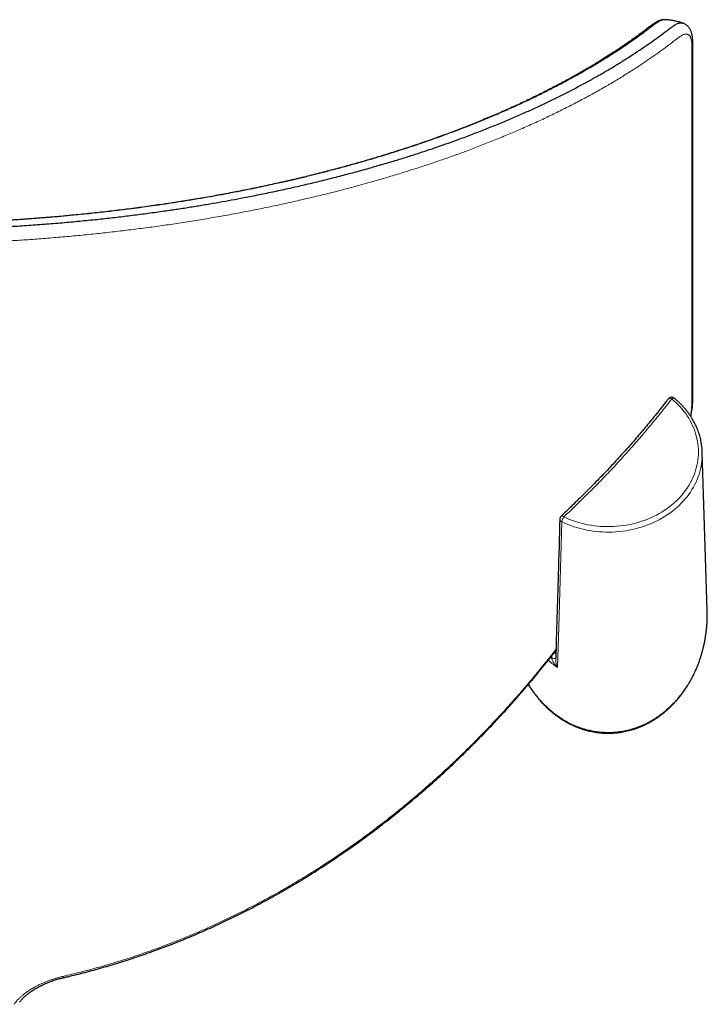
# Model space of a CAD drawing. Header units: millimetres. Extents: x 8 to 2230, y 12 to 2204.
# Tile 21 of 162: x 829 to 913, y 1309 to 1430. Entities that reach past the tile are written whole.
import ezdxf

# ---------------------------------------------------------------- set-up
doc = ezdxf.new("R2010")
doc.units = ezdxf.units.MM

msp = doc.modelspace()

# ---------------------------------------------------------------- linework, layer by layer
at = {"color": 7, "linetype": 'Continuous', "lineweight": 30}
for p, q in [((908.13, 1429.65), (908.12, 1429.65)), ((913.26, 1357.51), (912.65, 1376.82))]:
    msp.add_line(p, q, dxfattribs=at)
at = {"color": 252, "linetype": 'Continuous', "lineweight": 0}
msp.add_line((894.77, 1352.17), (894.57, 1352.33), dxfattribs=at)
at = {"color": 252, "linetype": 'Continuous', "lineweight": 0, "flags": 128}
for points in [[(895.75, 1368.91), (896.09, 1368.75), (896.45, 1368.6), (896.81, 1368.47), (897.17, 1368.34), (897.55, 1368.23), (897.92, 1368.13), (898.3, 1368.04), (898.69, 1367.96), (899.07, 1367.89), (899.46, 1367.83), (899.86, 1367.79), (900.25, 1367.75), (900.64, 1367.73), (901.04, 1367.72), (901.44, 1367.72), (901.83, 1367.74), (902.23, 1367.76), (902.62, 1367.8), (903.01, 1367.85), (903.4, 1367.91), (903.79, 1367.98), (904.17, 1368.07), (904.55, 1368.16), (904.92, 1368.27), (905.29, 1368.38), (905.66, 1368.51), (906.01, 1368.65), (906.37, 1368.8), (906.71, 1368.96), (907.05, 1369.13), (907.38, 1369.31), (907.7, 1369.5), (908.02, 1369.7), (908.32, 1369.91), (908.62, 1370.13), (908.91, 1370.35), (909.18, 1370.59), (909.45, 1370.83), (909.71, 1371.08), (909.95, 1371.34), (910.18, 1371.61), (910.41, 1371.88), (910.62, 1372.16), (910.81, 1372.44), (911, 1372.73), (911.17, 1373.03), (911.33, 1373.33), (911.48, 1373.63), (911.61, 1373.94), (911.73, 1374.25), (911.83, 1374.57), (911.93, 1374.89), (912, 1375.21), (912.07, 1375.53), (912.12, 1375.86), (912.15, 1376.19), (912.18, 1376.51), (912.18, 1376.84), (912.18, 1377.17), (912.16, 1377.5), (912.12, 1377.82), (912.07, 1378.15), (912.01, 1378.47), (911.93, 1378.8), (911.84, 1379.12), (911.73, 1379.43), (911.62, 1379.75), (911.48, 1380.05), (911.34, 1380.36), (911.18, 1380.66), (911.01, 1380.96), (910.82, 1381.25), (910.63, 1381.53), (910.42, 1381.81), (910.2, 1382.08), (909.96, 1382.35), (909.72, 1382.61), (909.47, 1382.86), (909.2, 1383.1), (908.92, 1383.34)], [(908.51, 1383.35), (908.51, 1383.35), (908.55, 1383.38), (908.59, 1383.4), (908.65, 1383.41), (908.71, 1383.41), (908.78, 1383.39), (908.85, 1383.37), (908.92, 1383.34)], [(909.22, 1383.43), (909.21, 1383.44), (909.18, 1383.45), (909.14, 1383.45), (909.09, 1383.43), (909.04, 1383.41), (908.98, 1383.38), (908.92, 1383.34)], [(912.66, 1376.48), (912.66, 1376.42), (912.64, 1376.08), (912.62, 1375.75), (912.57, 1375.42), (912.52, 1375.09), (912.45, 1374.76), (912.36, 1374.43), (912.27, 1374.11), (912.15, 1373.79), (912.03, 1373.47), (911.89, 1373.16), (911.74, 1372.85), (911.58, 1372.54), (911.4, 1372.24), (911.21, 1371.95), (911.01, 1371.66), (910.79, 1371.37), (910.57, 1371.1), (910.33, 1370.83), (910.08, 1370.57), (909.82, 1370.31), (909.55, 1370.06), (909.27, 1369.82), (908.98, 1369.59), (908.68, 1369.37), (908.37, 1369.15), (908.05, 1368.95), (907.72, 1368.75), (907.39, 1368.57), (907.05, 1368.39), (906.7, 1368.23), (906.34, 1368.07), (905.98, 1367.93), (905.61, 1367.79), (905.23, 1367.67), (904.86, 1367.56), (904.47, 1367.45), (904.08, 1367.36), (903.69, 1367.29), (903.3, 1367.22), (902.9, 1367.16), (902.5, 1367.12), (902.1, 1367.08), (901.7, 1367.06), (901.3, 1367.05), (900.89, 1367.06), (900.49, 1367.07), (900.09, 1367.1), (899.69, 1367.13), (899.29, 1367.18), (898.89, 1367.24), (898.5, 1367.31), (898.11, 1367.4), (897.72, 1367.49), (897.34, 1367.6), (896.96, 1367.71), (896.59, 1367.84), (896.23, 1367.98), (895.87, 1368.13), (895.51, 1368.29)], [(895.51, 1368.29), (895.12, 1355.47), (894.97, 1350.49)], [(895.42, 1369.01), (895.43, 1369.02), (895.47, 1369.03), (895.51, 1369.03), (895.56, 1369.01), (895.62, 1368.99), (895.68, 1368.95), (895.75, 1368.91)], [(894.75, 1351.6), (894.75, 1351.6), (894.73, 1351.6), (894.69, 1351.6), (894.64, 1351.61), (894.58, 1351.61), (894.51, 1351.62), (894.43, 1351.63), (894.34, 1351.63), (894.26, 1351.64)]]:
    msp.add_lwpolyline(points, dxfattribs=at)
at = {"color": 7, "linetype": 'Continuous', "lineweight": 30}
for centre, radius, start, end in [((908.91, 1383.04), 0.5, 50.5851, 142.4193), ((904.76, 1376.58), 7.9, 359.2918, 4.4522), ((895.76, 1368.64), 0.5, 133.1502, 178.301)]:
    msp.add_arc(centre, radius, start, end, dxfattribs=at)
at = {"color": 252, "linetype": 'Continuous', "lineweight": 0}
for centre, radius, start, end in [((895.67, 1368.67), 0.41, 181.1648, 247.5814), ((896.87, 1368.13), 1.37, 145.3203, 173.152), ((785.04, 1301.3), 50.83, 12.8462, 13.0314)]:
    msp.add_arc(centre, radius, start, end, dxfattribs=at)
msp.add_ellipse((901.17, 1362.61), major_axis=(0, -13.78), ratio=0.82898, start_param=5.618374, end_param=5.632859, dxfattribs=at)
at = {"color": 7, "linetype": 'Continuous', "lineweight": 30}
for points, knots in [([(717.02, 1429.22), (717.04, 1429.23), (717.1, 1429.26), (717.22, 1429.27), (717.4, 1429.27), (717.58, 1429.23), (717.78, 1429.16), (717.98, 1429.06), (718.18, 1428.93), (718.4, 1428.78), (718.61, 1428.62), (718.97, 1428.35), (719.47, 1427.97), (720.14, 1427.48), (720.84, 1426.97), (721.69, 1426.38), (722.69, 1425.7), (723.85, 1424.95), (725.04, 1424.21), (726.27, 1423.47), (727.46, 1422.78), (728.61, 1422.14), (729.72, 1421.54), (730.84, 1420.95), (731.99, 1420.37), (733.15, 1419.8), (734.44, 1419.18), (735.85, 1418.53), (737.4, 1417.85), (738.98, 1417.18), (740.6, 1416.51), (742.2, 1415.88), (743.78, 1415.29), (745.33, 1414.72), (746.92, 1414.16), (748.53, 1413.62), (750.17, 1413.08), (751.84, 1412.56), (753.53, 1412.05), (755.26, 1411.55), (757, 1411.07), (758.77, 1410.6), (760.57, 1410.14), (762.43, 1409.69), (764.36, 1409.24), (766.35, 1408.8), (768.36, 1408.38), (770.39, 1407.97), (772.43, 1407.59), (774.48, 1407.23), (776.54, 1406.88), (778.63, 1406.55), (780.74, 1406.24), (782.87, 1405.95), (785.01, 1405.68), (787.17, 1405.43), (789.35, 1405.19), (791.54, 1404.98), (793.74, 1404.78), (795.87, 1404.62), (797.91, 1404.48), (799.86, 1404.36), (801.82, 1404.25), (803.79, 1404.16), (805.81, 1404.09), (807.87, 1404.03), (809.97, 1403.99), (812.08, 1403.97), (814.19, 1403.96), (816.19, 1403.97), (818.07, 1404), (819.84, 1404.04), (821.6, 1404.09), (823.34, 1404.15), (825.07, 1404.23), (826.96, 1404.33), (829, 1404.45), (831.19, 1404.6), (833.37, 1404.77), (835.54, 1404.95), (837.63, 1405.16), (839.66, 1405.37), (841.61, 1405.59), (843.54, 1405.83), (845.46, 1406.09), (847.27, 1406.34), (848.96, 1406.59), (850.54, 1406.84), (852.1, 1407.1), (853.64, 1407.36), (855.16, 1407.64), (856.79, 1407.94), (858.55, 1408.29), (860.41, 1408.68), (862.26, 1409.08), (864.08, 1409.49), (865.89, 1409.93), (867.7, 1410.38), (869.51, 1410.85), (871.28, 1411.33), (873.03, 1411.83), (874.66, 1412.31), (876.18, 1412.77), (877.59, 1413.22), (878.96, 1413.67), (880.32, 1414.13), (881.65, 1414.59), (883.07, 1415.1), (884.58, 1415.67), (886.16, 1416.28), (887.72, 1416.91), (889.24, 1417.55), (890.71, 1418.18), (892.13, 1418.82), (893.5, 1419.46), (894.84, 1420.11), (896.15, 1420.77), (897.43, 1421.44), (898.69, 1422.12), (899.91, 1422.8), (901.1, 1423.49), (902.25, 1424.18), (903.37, 1424.88), (904.46, 1425.58), (905.5, 1426.28), (906.49, 1426.97), (907.45, 1427.66), (908.14, 1428.18), (908.61, 1428.53), (908.85, 1428.71), (909.08, 1428.88), (909.31, 1429.03), (909.53, 1429.15), (909.73, 1429.23), (909.92, 1429.27), (910.1, 1429.27), (910.23, 1429.26), (910.3, 1429.23), (910.31, 1429.22)], [0, 0, 0, 0, 0.000502, 0.002608, 0.004711, 0.006806, 0.008745, 0.010686, 0.012633, 0.014585, 0.016538, 0.018484, 0.024221, 0.029957, 0.036104, 0.04225, 0.051438, 0.060627, 0.069818, 0.079007, 0.088195, 0.095888, 0.103582, 0.111276, 0.118898, 0.126522, 0.134145, 0.143631, 0.153121, 0.162611, 0.1721, 0.181587, 0.190198, 0.198811, 0.207424, 0.216035, 0.224647, 0.233261, 0.241874, 0.250486, 0.259098, 0.267713, 0.276327, 0.284939, 0.294099, 0.303261, 0.312423, 0.321582, 0.330558, 0.339536, 0.348513, 0.357489, 0.366465, 0.375443, 0.384422, 0.393398, 0.402375, 0.411354, 0.420333, 0.42931, 0.437167, 0.445026, 0.452886, 0.460746, 0.468602, 0.476965, 0.485331, 0.493699, 0.502065, 0.510428, 0.517457, 0.524487, 0.531517, 0.538429, 0.545341, 0.552254, 0.561082, 0.569915, 0.578749, 0.587581, 0.59641, 0.604489, 0.612572, 0.620655, 0.628737, 0.636817, 0.643599, 0.650381, 0.657163, 0.663849, 0.670534, 0.67722, 0.685664, 0.694111, 0.702559, 0.711007, 0.719451, 0.72815, 0.736851, 0.745553, 0.754255, 0.762953, 0.77025, 0.777546, 0.784842, 0.792044, 0.799247, 0.806449, 0.815494, 0.824542, 0.83359, 0.842638, 0.851683, 0.860363, 0.869045, 0.877727, 0.886407, 0.895128, 0.903851, 0.912574, 0.921295, 0.929883, 0.938471, 0.94706, 0.955648, 0.963844, 0.972041, 0.980238, 0.982375, 0.98452, 0.986664, 0.988802, 0.990931, 0.993059, 0.995113, 0.997175, 0.999239, 1, 1, 1, 1]), ([(908.12, 1429.66), (908.11, 1429.66), (908.06, 1429.66), (907.96, 1429.66), (907.83, 1429.65), (907.69, 1429.63), (907.55, 1429.59), (907.41, 1429.55), (907.28, 1429.5), (907.15, 1429.44), (907.03, 1429.37), (906.89, 1429.29), (906.74, 1429.19), (906.6, 1429.09), (906.48, 1429), (906.4, 1428.94), (906.2, 1428.79), (905.87, 1428.53), (905.36, 1428.15), (904.82, 1427.74), (904.22, 1427.31), (903.62, 1426.89), (903, 1426.46), (902.37, 1426.04), (901.74, 1425.62), (901.1, 1425.21), (900.44, 1424.8), (899.78, 1424.39), (899.11, 1423.98), (898.43, 1423.58), (897.74, 1423.18), (897.04, 1422.79), (896.34, 1422.4), (895.62, 1422.01), (894.9, 1421.63), (894.17, 1421.25), (893.43, 1420.87), (892.68, 1420.5), (891.93, 1420.13), (891.17, 1419.76), (890.4, 1419.4), (889.62, 1419.05), (888.84, 1418.69), (888.04, 1418.34), (887.24, 1418), (886.44, 1417.66), (885.62, 1417.32), (884.8, 1416.99), (883.97, 1416.66), (883.13, 1416.33), (882.29, 1416.01), (881.44, 1415.69), (880.58, 1415.38), (879.72, 1415.07), (878.85, 1414.76), (877.98, 1414.46), (877.1, 1414.17), (876.21, 1413.88), (875.32, 1413.59), (874.42, 1413.31), (873.52, 1413.03), (872.61, 1412.75), (871.7, 1412.48), (870.78, 1412.22), (869.85, 1411.96), (868.93, 1411.7), (867.99, 1411.45), (867.06, 1411.2), (866.11, 1410.96), (865.16, 1410.72), (864.21, 1410.48), (863.25, 1410.25), (862.29, 1410.03), (861.33, 1409.81), (860.36, 1409.59), (859.39, 1409.38), (858.42, 1409.18), (857.44, 1408.97), (856.45, 1408.78), (855.47, 1408.58), (854.47, 1408.4), (853.48, 1408.21), (852.48, 1408.03), (851.47, 1407.86), (850.47, 1407.69), (849.46, 1407.52), (848.45, 1407.36), (847.43, 1407.21), (846.41, 1407.06), (845.39, 1406.91), (844.37, 1406.77), (843.35, 1406.63), (842.32, 1406.5), (841.3, 1406.37), (840.27, 1406.25), (839.24, 1406.13), (838.2, 1406.02), (837.17, 1405.91), (836.13, 1405.81), (835.09, 1405.71), (834.05, 1405.61), (833, 1405.52), (831.96, 1405.44), (830.91, 1405.36), (829.86, 1405.28), (828.81, 1405.21), (827.76, 1405.15), (826.71, 1405.08), (825.66, 1405.03), (824.6, 1404.98), (823.55, 1404.93), (822.49, 1404.89), (821.44, 1404.85), (820.39, 1404.82), (819.33, 1404.79), (818.27, 1404.77), (817.2, 1404.75), (816.14, 1404.73), (815.09, 1404.73), (814.03, 1404.72), (812.98, 1404.72), (811.92, 1404.73), (810.86, 1404.74), (809.81, 1404.75), (808.75, 1404.77), (807.7, 1404.8), (806.64, 1404.83), (805.59, 1404.86), (804.54, 1404.9), (803.49, 1404.94), (802.44, 1404.99), (801.39, 1405.04), (800.34, 1405.1), (799.29, 1405.16), (798.24, 1405.23), (797.19, 1405.3), (796.15, 1405.38), (795.1, 1405.46), (794.06, 1405.55), (793.01, 1405.64), (791.97, 1405.73), (790.93, 1405.83), (789.9, 1405.94), (788.86, 1406.05), (787.83, 1406.16), (786.8, 1406.28), (785.77, 1406.41), (784.74, 1406.53), (783.72, 1406.67), (782.7, 1406.8), (781.68, 1406.95), (780.67, 1407.09), (779.66, 1407.25), (778.65, 1407.4), (777.64, 1407.56), (776.64, 1407.73), (775.64, 1407.9), (774.65, 1408.07), (773.65, 1408.25), (772.66, 1408.43), (771.68, 1408.62), (770.69, 1408.82), (769.72, 1409.01), (768.74, 1409.21), (767.77, 1409.42), (766.81, 1409.63), (765.84, 1409.85), (764.89, 1410.07), (763.93, 1410.29), (762.98, 1410.52), (762.03, 1410.75), (761.09, 1410.99), (760.15, 1411.23), (759.21, 1411.48), (758.28, 1411.73), (757.36, 1411.99), (756.44, 1412.25), (755.52, 1412.52), (754.61, 1412.79), (753.71, 1413.06), (752.81, 1413.34), (751.92, 1413.62), (751.03, 1413.91), (750.15, 1414.2), (749.28, 1414.49), (748.41, 1414.79), (747.55, 1415.09), (746.69, 1415.4), (745.84, 1415.71), (745, 1416.03), (744.17, 1416.35), (743.34, 1416.67), (742.51, 1417), (741.69, 1417.33), (740.88, 1417.67), (740.08, 1418.01), (739.29, 1418.35), (738.5, 1418.7), (737.72, 1419.05), (736.95, 1419.4), (736.18, 1419.76), (735.42, 1420.12), (734.67, 1420.49), (733.93, 1420.86), (733.19, 1421.24), (732.46, 1421.62), (731.74, 1422), (731.03, 1422.38), (730.33, 1422.77), (729.64, 1423.16), (728.95, 1423.56), (728.27, 1423.96), (727.6, 1424.36), (726.94, 1424.77), (726.29, 1425.18), (725.65, 1425.59), (725.01, 1426.01), (724.39, 1426.43), (723.78, 1426.85), (723.17, 1427.28), (722.58, 1427.7), (722.01, 1428.12), (721.48, 1428.53), (721.1, 1428.81), (720.89, 1428.98), (720.83, 1429.02), (720.79, 1429.06), (720.7, 1429.13), (720.57, 1429.22), (720.4, 1429.32), (720.24, 1429.42), (720.08, 1429.49), (719.93, 1429.55), (719.79, 1429.59), (719.64, 1429.63), (719.51, 1429.65), (719.37, 1429.66), (719.28, 1429.66), (719.23, 1429.66), (719.22, 1429.66)], [0, 0, 0, 0, 0.000112, 0.000995, 0.001902, 0.002841, 0.003823, 0.004858, 0.00596, 0.00679, 0.007788, 0.008772, 0.010041, 0.011482, 0.012344, 0.012997, 0.013629, 0.018084, 0.022343, 0.02767, 0.032986, 0.03829, 0.043581, 0.048859, 0.054125, 0.059377, 0.064616, 0.069841, 0.075052, 0.080249, 0.085431, 0.090599, 0.095752, 0.100889, 0.106011, 0.111134, 0.116237, 0.121321, 0.126388, 0.131438, 0.136472, 0.141491, 0.146496, 0.151488, 0.156468, 0.161437, 0.166395, 0.171343, 0.176283, 0.181215, 0.186129, 0.191023, 0.1959, 0.200762, 0.20561, 0.210445, 0.215269, 0.220082, 0.224875, 0.229646, 0.234413, 0.239173, 0.243923, 0.248658, 0.253375, 0.258071, 0.262745, 0.267425, 0.272103, 0.276763, 0.281407, 0.286035, 0.290649, 0.29525, 0.299837, 0.304414, 0.30898, 0.313536, 0.318084, 0.322625, 0.327158, 0.331687, 0.336211, 0.340731, 0.345222, 0.349695, 0.354174, 0.358654, 0.363128, 0.367592, 0.372042, 0.376473, 0.380882, 0.385283, 0.389697, 0.394103, 0.398502, 0.402893, 0.407278, 0.411658, 0.416033, 0.420406, 0.424775, 0.429138, 0.433496, 0.437847, 0.442195, 0.446539, 0.450881, 0.455222, 0.459562, 0.463894, 0.468205, 0.472531, 0.476868, 0.48121, 0.485552, 0.489887, 0.494211, 0.498518, 0.502806, 0.507128, 0.511454, 0.515776, 0.520096, 0.524413, 0.528729, 0.533045, 0.537362, 0.54168, 0.546, 0.550324, 0.554651, 0.558984, 0.563323, 0.567668, 0.572022, 0.576384, 0.580756, 0.585129, 0.589504, 0.593882, 0.598266, 0.602655, 0.607052, 0.611456, 0.615869, 0.620291, 0.624708, 0.629125, 0.633551, 0.637985, 0.642427, 0.646877, 0.651333, 0.655796, 0.660264, 0.664744, 0.669247, 0.673755, 0.678268, 0.682788, 0.687315, 0.69185, 0.696395, 0.70095, 0.705517, 0.710096, 0.714688, 0.719294, 0.723915, 0.728553, 0.733208, 0.737881, 0.742574, 0.74726, 0.751961, 0.756673, 0.761396, 0.766132, 0.770882, 0.775645, 0.780423, 0.785198, 0.789986, 0.794793, 0.799617, 0.804455, 0.809303, 0.814161, 0.819023, 0.823897, 0.828811, 0.833734, 0.838666, 0.843608, 0.848561, 0.853526, 0.858504, 0.863495, 0.868502, 0.873524, 0.878563, 0.88362, 0.888696, 0.893791, 0.898907, 0.904016, 0.909137, 0.914277, 0.919435, 0.92461, 0.929802, 0.93501, 0.940232, 0.945467, 0.950715, 0.955975, 0.961244, 0.966523, 0.97181, 0.977104, 0.981865, 0.986787, 0.987548, 0.987982, 0.988347, 0.988732, 0.990084, 0.991452, 0.992827, 0.994021, 0.995143, 0.996194, 0.997184, 0.998121, 0.999016, 0.999879, 1, 1, 1, 1]), ([(910.31, 1429.22), (910.26, 1429.24), (910.07, 1429.32), (909.71, 1429.41), (909.27, 1429.52), (908.84, 1429.59), (908.46, 1429.64), (908.23, 1429.65), (908.13, 1429.66)], [0, 0, 0, 0, 0.07164, 0.28427, 0.488276, 0.683324, 0.869163, 1, 1, 1, 1]), ([(908.18, 1429.65), (908.18, 1429.65), (908.17, 1429.66), (908.15, 1429.66), (908.14, 1429.65)], [0, 0, 0, 0, 0.177056, 1, 1, 1, 1]), ([(911.25, 1381.18), (911.27, 1381.24), (911.3, 1381.39), (911.34, 1381.62), (911.38, 1381.86), (911.42, 1382.1), (911.45, 1382.32), (911.46, 1382.52), (911.48, 1382.71), (911.49, 1382.9), (911.49, 1383.09), (911.49, 1383.27), (911.5, 1383.52), (911.5, 1383.85), (911.5, 1384.28), (911.5, 1384.84), (911.5, 1392.21), (911.5, 1402.77), (911.5, 1414.77), (911.5, 1420.66), (911.5, 1423.58), (911.5, 1425.1), (911.5, 1425.98), (911.5, 1426.56), (911.49, 1426.96), (911.49, 1427.21), (911.47, 1427.41), (911.45, 1427.59), (911.43, 1427.74), (911.4, 1427.9), (911.35, 1428.06), (911.3, 1428.21), (911.24, 1428.35), (911.18, 1428.48), (911.11, 1428.6), (911.03, 1428.71), (910.94, 1428.82), (910.84, 1428.92), (910.73, 1429.01), (910.61, 1429.09), (910.49, 1429.16), (910.39, 1429.2), (910.33, 1429.22), (910.32, 1429.23)], [0, 0, 0, 0, 0.00294, 0.00655, 0.010282, 0.014035, 0.017829, 0.020974, 0.024241, 0.027626, 0.031157, 0.034866, 0.038458, 0.046332, 0.05498, 0.065714, 0.0816, 0.515994, 0.728193, 0.83283, 0.88509, 0.911213, 0.927569, 0.94068, 0.947313, 0.951999, 0.956112, 0.959242, 0.962334, 0.965523, 0.969018, 0.972304, 0.975386, 0.978289, 0.981042, 0.983673, 0.986208, 0.988928, 0.991557, 0.994116, 0.996629, 0.999088, 1, 1, 1, 1]), ([(908.51, 1383.35), (908.42, 1383.24), (908.14, 1382.87), (907.66, 1382.26), (907.06, 1381.51), (906.45, 1380.75), (905.83, 1380.01), (905.2, 1379.26), (904.57, 1378.51), (903.92, 1377.77), (903.26, 1377.03), (902.6, 1376.29), (901.93, 1375.56), (901.24, 1374.82), (900.55, 1374.09), (899.85, 1373.36), (899.14, 1372.64), (898.42, 1371.92), (897.7, 1371.2), (896.96, 1370.48), (896.22, 1369.76), (895.7, 1369.27), (895.43, 1369.02), (895.42, 1369.01)], [0, 0, 0, 0, 0.022654, 0.073927, 0.125196, 0.176459, 0.227717, 0.278969, 0.330216, 0.381456, 0.432691, 0.483918, 0.535147, 0.586396, 0.637655, 0.688925, 0.740205, 0.791497, 0.842798, 0.89411, 0.945431, 0.996762, 1, 1, 1, 1]), ([(912.63, 1377.2), (912.63, 1377.27), (912.61, 1377.44), (912.58, 1377.72), (912.53, 1378.04), (912.46, 1378.35), (912.39, 1378.66), (912.3, 1378.97), (912.2, 1379.28), (912.08, 1379.58), (911.96, 1379.88), (911.82, 1380.18), (911.67, 1380.47), (911.51, 1380.76), (911.34, 1381.04), (911.16, 1381.32), (910.97, 1381.6), (910.76, 1381.86), (910.55, 1382.13), (910.33, 1382.38), (910.09, 1382.63), (909.85, 1382.88), (909.59, 1383.11), (909.38, 1383.3), (909.26, 1383.4), (909.22, 1383.43)], [0, 0, 0, 0, 0.029873, 0.075063, 0.120259, 0.165464, 0.210681, 0.255913, 0.301162, 0.346429, 0.391717, 0.437026, 0.482357, 0.527712, 0.57309, 0.618492, 0.663917, 0.709364, 0.754834, 0.800326, 0.845838, 0.891368, 0.936917, 0.982483, 1, 1, 1, 1]), ([(895.26, 1368.66), (895.19, 1366.39), (895.02, 1360.68), (894.85, 1354.97), (894.75, 1351.54)], [0, 0, 0, 0, 0.398416, 1, 1, 1, 1]), ([(913.26, 1356.8), (913.26, 1356.84), (913.27, 1357.07), (913.26, 1357.31), (913.25, 1357.51)], [0, 0, 0, 0, 0.153099, 1, 1, 1, 1]), ([(901.17, 1342.48), (901.23, 1342.48), (901.42, 1342.48), (901.72, 1342.5), (902.07, 1342.52), (902.43, 1342.56), (902.78, 1342.61), (903.14, 1342.67), (903.49, 1342.75), (903.84, 1342.84), (904.18, 1342.94), (904.53, 1343.05), (904.87, 1343.17), (905.21, 1343.31), (905.55, 1343.46), (905.88, 1343.62), (906.21, 1343.8), (906.54, 1343.98), (906.86, 1344.18), (907.18, 1344.39), (907.49, 1344.61), (907.8, 1344.85), (908.1, 1345.09), (908.4, 1345.35), (908.69, 1345.62), (908.98, 1345.9), (909.25, 1346.19), (909.53, 1346.49), (909.79, 1346.8), (910.05, 1347.12), (910.3, 1347.46), (910.54, 1347.8), (910.77, 1348.15), (911, 1348.52), (911.21, 1348.89), (911.42, 1349.27), (911.62, 1349.66), (911.8, 1350.05), (911.98, 1350.46), (912.15, 1350.87), (912.3, 1351.29), (912.45, 1351.72), (912.58, 1352.15), (912.7, 1352.59), (912.81, 1353.03), (912.91, 1353.48), (913, 1353.93), (913.07, 1354.39), (913.14, 1354.84), (913.19, 1355.31), (913.23, 1355.77), (913.25, 1356.23), (913.26, 1356.58), (913.26, 1356.77), (913.26, 1356.8)], [0, 0, 0, 0, 0.00926, 0.026419, 0.043588, 0.060775, 0.077991, 0.095243, 0.112543, 0.129897, 0.147316, 0.164808, 0.182382, 0.200044, 0.217804, 0.235669, 0.253647, 0.271743, 0.289964, 0.308317, 0.326807, 0.345439, 0.364217, 0.383147, 0.402231, 0.421472, 0.440874, 0.460437, 0.480163, 0.500053, 0.520107, 0.540324, 0.560703, 0.581242, 0.601939, 0.622791, 0.643793, 0.664942, 0.686233, 0.70766, 0.729217, 0.750897, 0.772693, 0.794598, 0.816604, 0.838701, 0.860881, 0.883134, 0.905452, 0.927823, 0.950237, 0.972685, 0.995156, 1, 1, 1, 1]), ([(834.6, 1312.61), (834.78, 1312.65), (835.31, 1312.77), (836.2, 1312.99), (837.25, 1313.26), (838.31, 1313.54), (839.37, 1313.84), (840.42, 1314.15), (841.47, 1314.47), (842.52, 1314.8), (843.56, 1315.14), (844.6, 1315.5), (845.64, 1315.87), (846.68, 1316.25), (847.7, 1316.64), (848.73, 1317.04), (849.75, 1317.46), (850.78, 1317.89), (851.8, 1318.33), (852.82, 1318.79), (853.83, 1319.26), (854.85, 1319.74), (855.86, 1320.23), (856.86, 1320.73), (857.87, 1321.25), (858.86, 1321.78), (859.86, 1322.32), (860.85, 1322.87), (861.84, 1323.44), (862.82, 1324.01), (863.8, 1324.6), (864.78, 1325.21), (865.75, 1325.82), (866.72, 1326.44), (867.68, 1327.08), (868.63, 1327.73), (869.59, 1328.39), (870.54, 1329.06), (871.48, 1329.75), (872.42, 1330.45), (873.35, 1331.15), (874.28, 1331.87), (875.2, 1332.6), (876.12, 1333.35), (877.03, 1334.1), (877.93, 1334.87), (878.83, 1335.64), (879.73, 1336.43), (880.62, 1337.24), (881.51, 1338.05), (882.39, 1338.88), (883.26, 1339.71), (884.12, 1340.56), (884.98, 1341.42), (885.83, 1342.28), (886.68, 1343.17), (887.52, 1344.06), (888.35, 1344.96), (889.18, 1345.88), (890.01, 1346.81), (890.82, 1347.75), (891.63, 1348.7), (892.43, 1349.66), (893.22, 1350.63), (894.01, 1351.61), (894.53, 1352.27), (894.78, 1352.6), (894.78, 1352.6)], [0, 0, 0, 0, 0.007482, 0.022285, 0.037113, 0.051963, 0.066833, 0.081721, 0.096624, 0.111541, 0.126468, 0.141404, 0.156346, 0.171291, 0.186236, 0.201179, 0.216157, 0.231247, 0.24636, 0.2615, 0.276669, 0.29187, 0.307106, 0.32238, 0.337696, 0.353034, 0.368359, 0.383756, 0.399212, 0.414717, 0.43026, 0.44583, 0.461413, 0.476997, 0.492584, 0.508332, 0.524101, 0.539893, 0.555712, 0.571561, 0.587443, 0.603361, 0.619318, 0.635318, 0.651363, 0.667458, 0.683605, 0.699807, 0.716068, 0.73239, 0.748778, 0.76524, 0.781618, 0.798035, 0.814536, 0.831115, 0.847768, 0.864487, 0.881269, 0.898107, 0.914996, 0.931929, 0.9489, 0.965902, 0.982928, 0.999972, 1, 1, 1, 1]), ([(891.4, 1348.43), (891.45, 1348.35), (891.57, 1348.15), (891.77, 1347.84), (892.02, 1347.49), (892.27, 1347.16), (892.53, 1346.83), (892.79, 1346.52), (893.06, 1346.21), (893.34, 1345.92), (893.63, 1345.64), (893.92, 1345.36), (894.22, 1345.11), (894.53, 1344.86), (894.84, 1344.62), (895.15, 1344.4), (895.47, 1344.19), (895.79, 1343.99), (896.12, 1343.8), (896.45, 1343.63), (896.79, 1343.46), (897.13, 1343.31), (897.47, 1343.17), (897.81, 1343.05), (898.16, 1342.94), (898.51, 1342.83), (898.86, 1342.75), (899.21, 1342.67), (899.56, 1342.61), (899.92, 1342.56), (900.27, 1342.52), (900.63, 1342.49), (900.93, 1342.48), (901.11, 1342.48), (901.17, 1342.48)], [0, 0, 0, 0, 0.0231085, 0.0587095, 0.0940305, 0.1290686, 0.1638218, 0.1982892, 0.232471, 0.2663687, 0.2999845, 0.3333221, 0.3663858, 0.3991812, 0.4317147, 0.4639938, 0.4960267, 0.5278225, 0.5593913, 0.5907436, 0.621891, 0.6528456, 0.6836202, 0.714228, 0.7446829, 0.7749993, 0.805192, 0.835276, 0.865267, 0.8951806, 0.9250329, 0.9548401, 0.9846185, 1, 1, 1, 1]), ([(829.27, 1309.61), (829.29, 1309.64), (829.35, 1309.73), (829.46, 1309.86), (829.58, 1310), (829.71, 1310.14), (829.85, 1310.28), (830.01, 1310.42), (830.17, 1310.56), (830.34, 1310.69), (830.52, 1310.83), (830.72, 1310.97), (830.92, 1311.1), (831.13, 1311.23), (831.35, 1311.36), (831.57, 1311.48), (831.81, 1311.61), (832.05, 1311.72), (832.3, 1311.84), (832.55, 1311.95), (832.81, 1312.05), (833.07, 1312.15), (833.33, 1312.25), (833.6, 1312.33), (833.87, 1312.42), (834.13, 1312.49), (834.38, 1312.55), (834.53, 1312.59), (834.6, 1312.61)], [0, 0, 0, 0, 0.032154, 0.071164, 0.110135, 0.148954, 0.187841, 0.226826, 0.265925, 0.305147, 0.34449, 0.383946, 0.423504, 0.46315, 0.50289, 0.542253, 0.581852, 0.621598, 0.661406, 0.701174, 0.740813, 0.780251, 0.819422, 0.858271, 0.89675, 0.934824, 0.972467, 1, 1, 1, 1])]:
    msp.add_open_spline(points, degree=3, knots=knots, dxfattribs=at)
at = {"color": 252, "linetype": 'Continuous', "lineweight": 0}
for points, knots in [([(908.12, 1429.65), (908.07, 1429.66), (907.96, 1429.66), (907.8, 1429.63), (907.63, 1429.57), (907.46, 1429.5), (907.27, 1429.4), (907.09, 1429.28), (906.72, 1429.01), (906.18, 1428.6), (905.48, 1428.07), (904.76, 1427.54), (903.9, 1426.93), (902.95, 1426.28), (901.83, 1425.55), (900.67, 1424.82), (899.48, 1424.09), (898.36, 1423.44), (897.33, 1422.85), (896.17, 1422.21), (894.85, 1421.52), (893.38, 1420.77), (891.87, 1420.03), (890.31, 1419.3), (888.72, 1418.58), (887.2, 1417.92), (885.78, 1417.33), (884.46, 1416.8), (883.17, 1416.3), (881.89, 1415.82), (880.64, 1415.36), (879.31, 1414.89), (877.94, 1414.41), (876.56, 1413.96), (875.26, 1413.54), (873.99, 1413.14), (872.64, 1412.73), (871.23, 1412.32), (869.74, 1411.9), (868.29, 1411.5), (866.88, 1411.13), (865.51, 1410.78), (864.13, 1410.44), (862.73, 1410.11), (861.32, 1409.79), (859.89, 1409.47), (858.44, 1409.16), (856.97, 1408.86), (855.47, 1408.57), (853.94, 1408.28), (852.38, 1408), (850.78, 1407.73), (849.16, 1407.46), (847.5, 1407.2), (845.96, 1406.98), (844.55, 1406.78), (843.2, 1406.6), (841.61, 1406.4), (839.76, 1406.18), (837.9, 1405.98), (836.2, 1405.8), (834.66, 1405.66), (832.94, 1405.51), (831.05, 1405.36), (828.97, 1405.21), (826.89, 1405.09), (824.79, 1404.98), (822.67, 1404.89), (820.7, 1404.82), (818.88, 1404.77), (817.22, 1404.74), (815.61, 1404.72), (814.04, 1404.71), (812.52, 1404.72), (810.93, 1404.73), (809.11, 1404.76), (807.14, 1404.8), (805.08, 1404.87), (803.1, 1404.95), (801.21, 1405.05), (799.4, 1405.15), (797.68, 1405.26), (795.97, 1405.38), (794.14, 1405.53), (792.18, 1405.7), (790.11, 1405.91), (788.07, 1406.12), (786.07, 1406.36), (784.1, 1406.6), (782.34, 1406.84), (780.77, 1407.07), (779.16, 1407.31), (777.4, 1407.59), (775.49, 1407.91), (773.67, 1408.23), (771.94, 1408.56), (770.3, 1408.88), (768.75, 1409.2), (767.22, 1409.52), (765.59, 1409.89), (763.86, 1410.29), (762.05, 1410.73), (760.28, 1411.18), (758.56, 1411.63), (756.88, 1412.1), (755.39, 1412.53), (754.06, 1412.92), (752.88, 1413.29), (751.69, 1413.66), (750.33, 1414.1), (748.82, 1414.61), (747.19, 1415.18), (745.55, 1415.78), (743.91, 1416.4), (742.28, 1417.04), (740.68, 1417.7), (739.11, 1418.37), (737.57, 1419.05), (736.08, 1419.74), (734.65, 1420.43), (733.27, 1421.12), (732.05, 1421.75), (730.98, 1422.32), (730.01, 1422.85), (729.04, 1423.4), (727.94, 1424.05), (726.76, 1424.76), (725.51, 1425.55), (724.4, 1426.28), (723.42, 1426.95), (722.52, 1427.59), (721.6, 1428.26), (720.92, 1428.77), (720.47, 1429.12), (720.26, 1429.27), (720.03, 1429.42), (719.8, 1429.54), (719.58, 1429.62), (719.4, 1429.65), (719.28, 1429.66), (719.23, 1429.66), (719.22, 1429.66)], [0, 0, 0, 0, 0.0019498, 0.0037404, 0.0055326, 0.0073232, 0.0090611, 0.0108007, 0.0125395, 0.0189471, 0.025355, 0.0317624, 0.0381693, 0.0480471, 0.0555971, 0.0656675, 0.0757379, 0.0832943, 0.0908511, 0.0984075, 0.1084825, 0.1185575, 0.128633, 0.1387085, 0.1488659, 0.1590233, 0.1668523, 0.1746818, 0.1825108, 0.189615, 0.1967197, 0.2038239, 0.2118832, 0.2194336, 0.2261487, 0.2328642, 0.2395793, 0.2471391, 0.2546995, 0.2622592, 0.2689788, 0.2756988, 0.2824184, 0.2891385, 0.2958589, 0.3025789, 0.30938, 0.3161815, 0.3229825, 0.3300268, 0.3370716, 0.3441159, 0.351409, 0.3587028, 0.365996, 0.3715331, 0.3770703, 0.3835192, 0.3921225, 0.4007257, 0.4071826, 0.4136399, 0.4200967, 0.4287054, 0.437314, 0.4459229, 0.4545318, 0.4632378, 0.4719438, 0.478724, 0.4855047, 0.4922849, 0.4984837, 0.5046829, 0.5108816, 0.5179342, 0.5269088, 0.5350405, 0.5431732, 0.5513049, 0.558405, 0.5655064, 0.5726079, 0.579708, 0.5884325, 0.5971582, 0.6058827, 0.6143142, 0.6227468, 0.6311783, 0.6372245, 0.6432707, 0.6523335, 0.6605437, 0.6687547, 0.6769649, 0.6841275, 0.6912912, 0.698455, 0.7056176, 0.7143992, 0.7231817, 0.7319633, 0.7404265, 0.7488905, 0.7573537, 0.7634135, 0.7694733, 0.7759163, 0.7823593, 0.7914392, 0.80052, 0.8095999, 0.8191971, 0.8287952, 0.8383924, 0.848087, 0.8577825, 0.8674772, 0.8768079, 0.8861395, 0.8954702, 0.9021465, 0.9088227, 0.9162549, 0.9236872, 0.9336119, 0.9435375, 0.9534623, 0.9609174, 0.9683726, 0.9768523, 0.985332, 0.9872187, 0.9891052, 0.9909895, 0.9935534, 0.9961174, 0.9978784, 0.9996409, 1, 1, 1, 1]), ([(911.21, 1381.25), (911.21, 1381.26), (911.23, 1381.38), (911.27, 1381.58), (911.31, 1381.85), (911.34, 1382.11), (911.36, 1382.37), (911.37, 1382.62), (911.38, 1382.87), (911.38, 1383.28), (911.38, 1384.84), (911.38, 1393.2), (911.38, 1405.28), (911.38, 1417.62), (911.38, 1423.38), (911.38, 1425.41), (911.38, 1426.06), (911.38, 1426.53), (911.37, 1426.83), (911.34, 1427.05), (911.32, 1427.22), (911.28, 1427.37), (911.23, 1427.51), (911.17, 1427.63), (911.1, 1427.72), (911.02, 1427.8), (910.93, 1427.86), (910.84, 1427.89), (910.73, 1427.91), (910.61, 1427.91), (910.48, 1427.89), (910.34, 1427.84), (910.19, 1427.77), (910.02, 1427.67), (909.82, 1427.53), (909.36, 1427.17), (908.66, 1426.63), (907.71, 1425.93), (906.75, 1425.25), (905.79, 1424.59), (904.73, 1423.88), (903.54, 1423.11), (902.2, 1422.29), (900.83, 1421.48), (899.41, 1420.68), (897.95, 1419.89), (896.45, 1419.11), (894.91, 1418.34), (893.34, 1417.58), (891.72, 1416.84), (890.08, 1416.12), (888.42, 1415.41), (886.75, 1414.73), (885.09, 1414.08), (883.47, 1413.47), (881.87, 1412.9), (880.31, 1412.35), (878.73, 1411.82), (877.11, 1411.3), (875.44, 1410.78), (873.75, 1410.27), (872.02, 1409.78), (870.27, 1409.29), (868.49, 1408.82), (866.68, 1408.36), (864.84, 1407.92), (862.97, 1407.48), (861.07, 1407.06), (859.13, 1406.66), (857.16, 1406.26), (855.16, 1405.88), (853.12, 1405.52), (851.05, 1405.17), (849, 1404.85), (846.95, 1404.54), (844.92, 1404.26), (842.87, 1404), (840.81, 1403.75), (838.73, 1403.52), (836.64, 1403.31), (834.53, 1403.12), (832.42, 1402.94), (830.29, 1402.78), (828.18, 1402.65), (826.06, 1402.53), (823.99, 1402.43), (821.95, 1402.35), (819.99, 1402.3), (818.09, 1402.25), (816.27, 1402.23), (814.42, 1402.22), (812.53, 1402.22), (810.56, 1402.23), (808.57, 1402.27), (806.58, 1402.32), (804.6, 1402.38), (802.64, 1402.46), (800.7, 1402.56), (798.79, 1402.67), (796.86, 1402.8), (794.93, 1402.94), (792.96, 1403.1), (790.98, 1403.28), (789, 1403.48), (787.02, 1403.7), (785.07, 1403.92), (783.08, 1404.18), (781.03, 1404.45), (778.92, 1404.76), (777.14, 1405.04), (775.71, 1405.27), (774.62, 1405.45), (773.54, 1405.64), (772.46, 1405.84), (771.39, 1406.03), (770.32, 1406.24), (769.26, 1406.45), (767.88, 1406.72), (766.19, 1407.08), (764.22, 1407.52), (762.31, 1407.96), (760.48, 1408.41), (758.71, 1408.86), (757.01, 1409.31), (755.33, 1409.77), (753.66, 1410.25), (751.98, 1410.75), (750.31, 1411.27), (748.67, 1411.8), (747.05, 1412.35), (745.47, 1412.9), (743.95, 1413.45), (742.45, 1414.01), (740.98, 1414.58), (739.52, 1415.17), (738.06, 1415.77), (736.61, 1416.4), (735.18, 1417.04), (733.78, 1417.69), (732.42, 1418.34), (731.05, 1419.02), (729.67, 1419.74), (728.28, 1420.48), (726.93, 1421.24), (725.61, 1422.01), (724.33, 1422.78), (723.06, 1423.58), (721.81, 1424.41), (720.57, 1425.26), (719.37, 1426.11), (718.46, 1426.8), (717.87, 1427.25), (717.59, 1427.47), (717.39, 1427.63), (717.19, 1427.75), (717, 1427.84), (716.82, 1427.9), (716.67, 1427.92), (716.54, 1427.9), (716.42, 1427.87), (716.32, 1427.8), (716.22, 1427.71), (716.13, 1427.57), (716.06, 1427.37), (716.01, 1427.13), (715.98, 1426.9), (715.97, 1426.7), (715.96, 1426.28), (715.96, 1425.59), (715.96, 1424.62), (715.97, 1423.01), (715.96, 1414.04), (715.96, 1402.49), (715.96, 1390.31), (715.96, 1385.63), (715.96, 1383.61), (715.96, 1383.1), (715.97, 1382.68), (715.98, 1382.35), (716.01, 1381.98), (716.06, 1381.61), (716.11, 1381.36), (716.13, 1381.25)], [0, 0, 0, 0, 0.000148, 0.001056, 0.001964, 0.002877, 0.003792, 0.004832, 0.005872, 0.006913, 0.010039, 0.025713, 0.113106, 0.1635, 0.182591, 0.186241, 0.189284, 0.190806, 0.192327, 0.193234, 0.19414, 0.195057, 0.195975, 0.196897, 0.197822, 0.198729, 0.199635, 0.200554, 0.201472, 0.202396, 0.203323, 0.204318, 0.205313, 0.206326, 0.207339, 0.208706, 0.21377, 0.21867, 0.223571, 0.228202, 0.232834, 0.23886, 0.244888, 0.250919, 0.256952, 0.262985, 0.269021, 0.275048, 0.281077, 0.287075, 0.293076, 0.298958, 0.304842, 0.310398, 0.315957, 0.321037, 0.32612, 0.330958, 0.336074, 0.341193, 0.346315, 0.351438, 0.356571, 0.361706, 0.366863, 0.372022, 0.377221, 0.382422, 0.38768, 0.39294, 0.398259, 0.40358, 0.40894, 0.414302, 0.419419, 0.424537, 0.42966, 0.434784, 0.439912, 0.445042, 0.450171, 0.455303, 0.46042, 0.46554, 0.470574, 0.475611, 0.480383, 0.485158, 0.489534, 0.493911, 0.498083, 0.502694, 0.507381, 0.51207, 0.516816, 0.521564, 0.526203, 0.530844, 0.535413, 0.539984, 0.544695, 0.549408, 0.554285, 0.559164, 0.564019, 0.568876, 0.573668, 0.578913, 0.584324, 0.589738, 0.592562, 0.595387, 0.598213, 0.601039, 0.603862, 0.606686, 0.609511, 0.612335, 0.617807, 0.623281, 0.628515, 0.633752, 0.638704, 0.643658, 0.648464, 0.653471, 0.658559, 0.663649, 0.668797, 0.673947, 0.678975, 0.684004, 0.688946, 0.69389, 0.698975, 0.704061, 0.709315, 0.71457, 0.719793, 0.725018, 0.73017, 0.735882, 0.741597, 0.747314, 0.753034, 0.758755, 0.764478, 0.770543, 0.776609, 0.782678, 0.788749, 0.790997, 0.792159, 0.79332, 0.794495, 0.79567, 0.79691, 0.798157, 0.799175, 0.800193, 0.801228, 0.802263, 0.803665, 0.805016, 0.806386, 0.807766, 0.808464, 0.809163, 0.81324, 0.817318, 0.821396, 0.833629, 0.931472, 0.968012, 0.988389, 0.991014, 0.99364, 0.994945, 0.996252, 0.99761, 0.998977, 1, 1, 1, 1]), ([(908.92, 1383.34), (908.69, 1383.03), (908.21, 1382.41), (907.48, 1381.5), (906.74, 1380.59), (905.98, 1379.68), (905.22, 1378.77), (904.45, 1377.88), (903.67, 1377.01), (902.9, 1376.16), (902.12, 1375.3), (901.12, 1374.23), (899.89, 1372.95), (898.47, 1371.53), (897.09, 1370.18), (896.19, 1369.33), (895.75, 1368.91)], [0, 0, 0, 0, 0.062107, 0.124225, 0.185959, 0.247694, 0.309474, 0.371254, 0.430298, 0.489342, 0.548426, 0.607509, 0.712339, 0.817225, 0.908594, 1, 1, 1, 1]), ([(901.17, 1342.57), (901.34, 1342.58), (901.67, 1342.58), (902.15, 1342.62), (902.6, 1342.67), (903.03, 1342.74), (903.45, 1342.83), (903.87, 1342.93), (904.29, 1343.06), (904.71, 1343.2), (905.12, 1343.36), (905.52, 1343.53), (905.91, 1343.72), (906.29, 1343.92), (906.66, 1344.14), (907.03, 1344.37), (907.39, 1344.62), (907.74, 1344.88), (908.08, 1345.15), (908.43, 1345.45), (908.77, 1345.77), (909.12, 1346.11), (909.45, 1346.47), (909.77, 1346.84), (910.08, 1347.23), (910.37, 1347.62), (910.65, 1348.03), (910.96, 1348.52), (911.3, 1349.09), (911.65, 1349.76), (911.96, 1350.45), (912.24, 1351.15), (912.49, 1351.87), (912.71, 1352.64), (912.9, 1353.45), (913.06, 1354.3), (913.18, 1355.16), (913.25, 1356), (913.26, 1356.55), (913.26, 1356.8)], [0, 0, 0, 0, 0.0241887, 0.0484362, 0.0692973, 0.0901584, 0.1111679, 0.1321774, 0.1533343, 0.1744914, 0.1957921, 0.217093, 0.2379222, 0.2587515, 0.2797034, 0.3006556, 0.3217253, 0.3427952, 0.3639764, 0.3851578, 0.4087026, 0.4322476, 0.4559267, 0.479606, 0.5034119, 0.5272181, 0.551143, 0.5750682, 0.6114073, 0.6478521, 0.6843865, 0.7210322, 0.7577616, 0.7945848, 0.8364712, 0.8784874, 0.9206156, 0.9628866, 1, 1, 1, 1]), ([(834.56, 1312.77), (835.29, 1312.94), (836.73, 1313.28), (838.89, 1313.86), (841.03, 1314.49), (843.17, 1315.17), (845.29, 1315.9), (847.4, 1316.68), (849.5, 1317.51), (851.58, 1318.39), (853.65, 1319.33), (855.71, 1320.31), (857.74, 1321.34), (859.75, 1322.41), (861.74, 1323.53), (863.7, 1324.69), (865.64, 1325.89), (867.55, 1327.14), (869.43, 1328.43), (871.32, 1329.77), (873.2, 1331.18), (875.09, 1332.65), (876.94, 1334.17), (878.76, 1335.72), (880.48, 1337.25), (882.11, 1338.75), (883.64, 1340.22), (885.15, 1341.72), (886.63, 1343.24), (888.08, 1344.79), (889.52, 1346.38), (890.92, 1347.99), (892.3, 1349.63), (893.59, 1351.21), (894.41, 1352.25), (894.79, 1352.73)], [0, 0, 0, 0, 0.030286, 0.060581, 0.090876, 0.121163, 0.151713, 0.182271, 0.21283, 0.24338, 0.274299, 0.30523, 0.336165, 0.367097, 0.398016, 0.428931, 0.459855, 0.490784, 0.521709, 0.552624, 0.585071, 0.617528, 0.64999, 0.682449, 0.714896, 0.743699, 0.772509, 0.801322, 0.830133, 0.858936, 0.887966, 0.917003, 0.946042, 0.975079, 1, 1, 1, 1]), ([(894.97, 1350.49), (894.79, 1350.63), (894.42, 1350.9), (894.05, 1351.22), (893.87, 1351.4), (893.85, 1351.42)], [0, 0, 0, 0, 0.472141, 0.944297, 1, 1, 1, 1]), ([(894.26, 1351.64), (894.27, 1351.72), (894.28, 1351.87), (894.34, 1352.01), (894.37, 1352.07)], [0, 0, 0, 0, 0.564638, 1, 1, 1, 1]), ([(894.97, 1350.49), (894.97, 1350.49), (894.91, 1350.55), (894.81, 1350.67), (894.65, 1350.86), (894.51, 1351.07), (894.4, 1351.27), (894.31, 1351.46), (894.27, 1351.58), (894.26, 1351.64)], [0, 0, 0, 0, 0.004452, 0.183578, 0.363634, 0.547001, 0.731812, 0.86502, 1, 1, 1, 1]), ([(894.75, 1351.54), (894.75, 1351.51), (894.75, 1351.41), (894.76, 1351.25), (894.79, 1351.06), (894.84, 1350.86), (894.9, 1350.67), (894.95, 1350.55), (894.97, 1350.49), (894.97, 1350.49)], [0, 0, 0, 0, 0.0901249, 0.229369, 0.417833, 0.6077654, 0.8011019, 0.9952824, 1, 1, 1, 1]), ([(891.42, 1348.46), (891.52, 1348.3), (891.75, 1347.94), (892.13, 1347.39), (892.58, 1346.83), (893.06, 1346.29), (893.56, 1345.77), (894.1, 1345.28), (894.67, 1344.82), (895.26, 1344.4), (895.87, 1344.02), (896.51, 1343.67), (897.18, 1343.37), (897.87, 1343.11), (898.54, 1342.91), (899.21, 1342.76), (899.86, 1342.65), (900.51, 1342.59), (900.95, 1342.58), (901.17, 1342.57)], [0, 0, 0, 0, 0.047284, 0.107585, 0.16807, 0.228727, 0.289616, 0.3507, 0.412018, 0.472558, 0.533362, 0.59441, 0.655793, 0.717453, 0.779445, 0.834247, 0.889269, 0.944519, 1, 1, 1, 1]), ([(828.58, 1309.36), (828.67, 1309.48), (828.85, 1309.72), (829.15, 1310.04), (829.44, 1310.31), (829.71, 1310.54), (830.05, 1310.8), (830.46, 1311.08), (830.9, 1311.35), (831.32, 1311.58), (831.69, 1311.77), (832.07, 1311.94), (832.46, 1312.11), (832.86, 1312.26), (833.27, 1312.4), (833.69, 1312.54), (834.12, 1312.66), (834.42, 1312.73), (834.56, 1312.77)], [0, 0, 0, 0, 0.082055, 0.16411, 0.220409, 0.276753, 0.333052, 0.415096, 0.49714, 0.553412, 0.609729, 0.665999, 0.720739, 0.775523, 0.830259, 0.886824, 0.943443, 1, 1, 1, 1])]:
    msp.add_open_spline(points, degree=3, knots=knots, dxfattribs=at)

doc.saveas('drawing.dxf')
